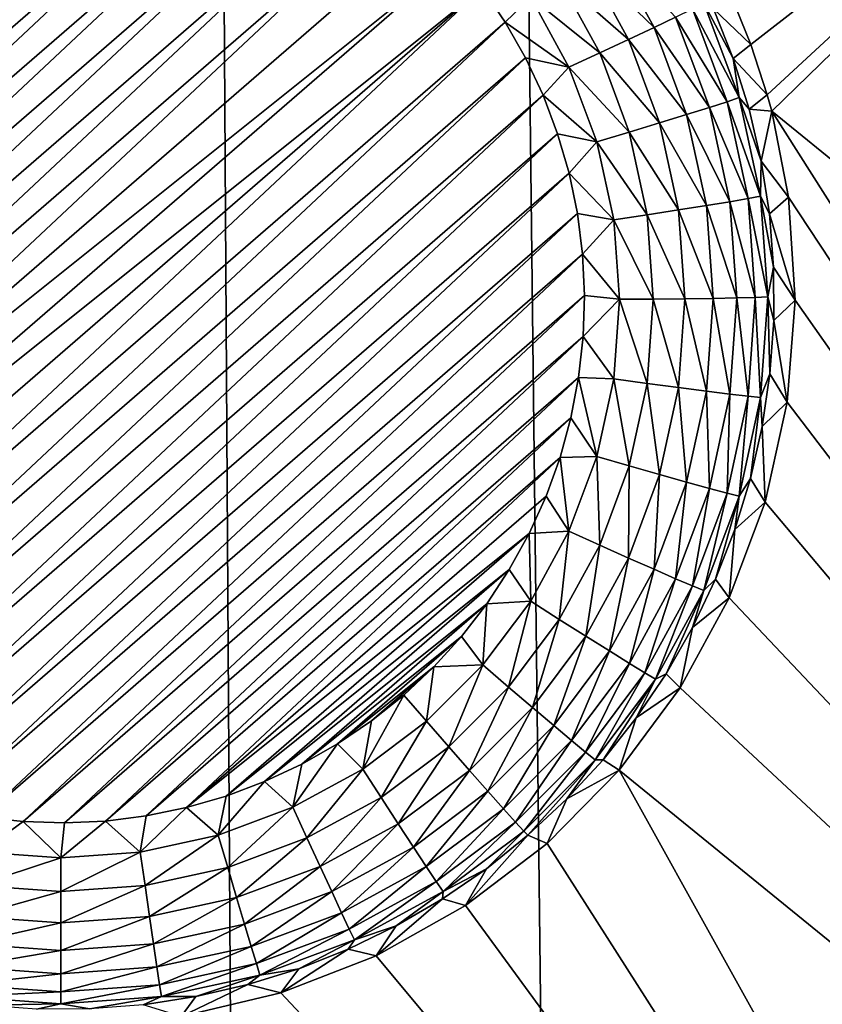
# Model space of a CAD drawing. Header units: metres. Extents: x -24 to 72, y -247 to 22.
# Tile 141 of 256: x -12.99 to -11.72, y -212.9 to -211.34. Entities that reach past the tile are written whole.
import ezdxf

# ---------------------------------------------------------------- set-up
doc = ezdxf.new("R2010")
doc.units = ezdxf.units.M
doc.layers.add('solid_509589_MEDIA_SW0001', color=7, linetype='CONTINUOUS')

msp = doc.modelspace()

# ---------------------------------------------------------------- linework, layer by layer
at = {"layer": 'solid_509589_MEDIA_SW0001'}
for points in [[(-10.619988, -211.926208, 309.456177), (-10.292546, -210.658737, 309.437622), (-13.213319, -122.268921, 307.859009)], [(-11.037928, -213.166397, 309.473114), (-10.619988, -211.926208, 309.456177), (-13.213319, -122.268921, 307.859009)], [(-11.544436, -214.373535, 309.48822), (-11.037928, -213.166397, 309.473114), (-13.213319, -122.268921, 307.859009)], [(-12.13653, -215.540619, 309.501312), (-11.544436, -214.373535, 309.48822), (-13.213319, -122.268921, 307.859009)], [(-12.633361, -216.529282, 309.512146), (-12.13653, -215.540619, 309.501312), (-13.213319, -122.268921, 307.859009)], [(-13.049972, -217.554932, 309.524475), (-12.633361, -216.529282, 309.512146), (-13.213319, -122.268921, 307.859009)], [(-11.835588, -211.382843, 268.332214), (-11.867305, -211.304779, 268.326813), (-11.133619, -210.83696, 268.32785)], [(-11.809871, -211.46228, 268.337555), (-11.835588, -211.382843, 268.332214), (-11.133619, -210.83696, 268.32785)], [(-11.809871, -211.46228, 268.337555), (-11.133619, -210.83696, 268.32785), (-11.802822, -211.488235, 268.339264)], [(-11.802822, -211.488235, 268.339264), (-11.133619, -210.83696, 268.32785), (-9.524493, -213.340866, 268.603241)], [(-13.748039, -211.790573, 267.706207), (-12.863853, -210.961533, 267.691711), (-12.799409, -210.968704, 267.691833)], [(-13.748039, -211.790573, 267.706207), (-13.745976, -211.725769, 267.705048), (-12.863853, -210.961533, 267.691711)], [(-13.745976, -211.725769, 267.705048), (-12.928604, -210.959427, 267.691681), (-12.863853, -210.961533, 267.691711)], [(-13.745976, -211.725769, 267.705048), (-13.738839, -211.661392, 267.703949), (-12.928604, -210.959427, 267.691681)], [(-13.738839, -211.661392, 267.703949), (-12.993341, -210.962418, 267.691742), (-12.928604, -210.959427, 267.691681)], [(-13.745006, -211.855301, 267.707336), (-13.748039, -211.790573, 267.706207), (-12.799409, -210.968704, 267.691833)], [(-13.745006, -211.855301, 267.707336), (-12.799409, -210.968704, 267.691833), (-12.73576, -210.980927, 267.692047)], [(-13.736906, -211.919571, 267.708435), (-13.745006, -211.855301, 267.707336), (-12.73576, -210.980927, 267.692047)], [(-13.736906, -211.919571, 267.708435), (-12.73576, -210.980927, 267.692047), (-12.673286, -210.998093, 267.692352)], [(-13.723776, -211.983063, 267.709564), (-13.736906, -211.919571, 267.708435), (-12.673286, -210.998093, 267.692352)], [(-13.723776, -211.983063, 267.709564), (-12.673286, -210.998093, 267.692352), (-12.612296, -211.020126, 267.692749)], [(-13.705713, -212.045288, 267.710632), (-13.723776, -211.983063, 267.709564), (-12.612296, -211.020126, 267.692749)], [(-13.705713, -212.045288, 267.710632), (-12.612296, -211.020126, 267.692749), (-12.553279, -211.046844, 267.693207)], [(-13.682829, -212.105881, 267.7117), (-13.705713, -212.045288, 267.710632), (-12.553279, -211.046844, 267.693207)], [(-13.682829, -212.105881, 267.7117), (-12.553279, -211.046844, 267.693207), (-12.496551, -211.078125, 267.693756)], [(-13.655227, -212.164566, 267.712708), (-13.682829, -212.105881, 267.7117), (-12.496551, -211.078125, 267.693756)], [(-13.655227, -212.164566, 267.712708), (-12.496551, -211.078125, 267.693756), (-12.442381, -211.113785, 267.694366)], [(-13.623102, -212.220871, 267.713715), (-13.655227, -212.164566, 267.712708), (-12.442381, -211.113785, 267.694366)], [(-13.623102, -212.220871, 267.713715), (-12.442381, -211.113785, 267.694366), (-12.391206, -211.153595, 267.695068)], [(-13.586828, -212.274292, 267.71463), (-13.623102, -212.220871, 267.713715), (-12.391206, -211.153595, 267.695068)], [(-13.586828, -212.274292, 267.71463), (-12.391206, -211.153595, 267.695068), (-12.343488, -211.197098, 267.695831)], [(-13.586828, -212.274292, 267.71463), (-12.343488, -211.197098, 267.695831), (-12.299393, -211.244141, 267.696655)], [(-12.095731, -211.252045, 267.741913), (-12.058444, -211.227509, 267.775085), (-11.988174, -211.356171, 267.777313)], [(-11.988174, -211.356171, 267.777313), (-12.058444, -211.227509, 267.775085), (-11.954188, -211.339935, 267.818237)], [(-13.546532, -212.324631, 267.715515), (-13.586828, -212.274292, 267.71463), (-12.299393, -211.244141, 267.696655)], [(-12.259096, -211.294479, 267.69754), (-13.546532, -212.324631, 267.715515), (-12.299393, -211.244141, 267.696655)], [(-12.137591, -211.279373, 267.71756), (-12.095731, -211.252045, 267.741913), (-12.028492, -211.375168, 267.74408)], [(-12.028492, -211.375168, 267.74408), (-12.095731, -211.252045, 267.741913), (-11.988174, -211.356171, 267.777313)], [(-12.073754, -211.396271, 267.719604), (-12.182587, -211.308563, 267.70285), (-12.137591, -211.279373, 267.71756)], [(-12.073754, -211.396271, 267.719604), (-12.137591, -211.279373, 267.71756), (-12.028492, -211.375168, 267.74408)], [(-12.259096, -211.294479, 267.69754), (-13.502438, -212.371674, 267.716339), (-13.546532, -212.324631, 267.715515)], [(-12.259096, -211.294479, 267.69754), (-13.45472, -212.415176, 267.717102), (-13.502438, -212.371674, 267.716339)], [(-12.259096, -211.294479, 267.69754), (-12.222822, -211.347885, 267.698456), (-13.45472, -212.415176, 267.717102)], [(-12.182587, -211.308563, 267.70285), (-12.222822, -211.347885, 267.698456), (-12.259096, -211.294479, 267.69754)], [(-12.182587, -211.308563, 267.70285), (-12.122407, -211.418747, 267.704773), (-12.222822, -211.347885, 267.698456)], [(-12.073754, -211.396271, 267.719604), (-12.122407, -211.418747, 267.704773), (-12.182587, -211.308563, 267.70285)], [(-11.894318, -211.326706, 267.971985), (-11.867305, -211.304779, 268.326813), (-11.835588, -211.382843, 268.332214)], [(-11.927699, -211.327011, 267.865387), (-11.909619, -211.317856, 267.917175), (-11.854074, -211.466751, 267.919769)], [(-11.909619, -211.317856, 267.917175), (-11.894318, -211.326706, 267.971985), (-11.863344, -211.404831, 267.973358)], [(-11.854074, -211.466751, 267.919769), (-11.909619, -211.317856, 267.917175), (-11.863344, -211.404831, 267.973358)], [(-11.988174, -211.356171, 267.777313), (-11.954188, -211.339935, 267.818237), (-11.901085, -211.482285, 267.820709)], [(-11.954188, -211.339935, 267.818237), (-11.927699, -211.327011, 267.865387), (-11.873145, -211.473251, 267.86795)], [(-11.901085, -211.482285, 267.820709), (-11.954188, -211.339935, 267.818237), (-11.873145, -211.473251, 267.86795)], [(-11.873145, -211.473251, 267.86795), (-11.927699, -211.327011, 267.865387), (-11.854074, -211.466751, 267.919769)], [(-11.894318, -211.326706, 267.971985), (-11.835588, -211.382843, 268.332214), (-11.863344, -211.404831, 267.973358)], [(-12.222822, -211.347885, 267.698456), (-13.403544, -212.454971, 267.717804), (-13.45472, -212.415176, 267.717102)], [(-12.222822, -211.347885, 267.698456), (-12.190698, -211.404205, 267.699463), (-13.403544, -212.454971, 267.717804)], [(-12.122407, -211.418747, 267.704773), (-12.190698, -211.404205, 267.699463), (-12.222822, -211.347885, 267.698456)], [(-12.028492, -211.375168, 267.74408), (-11.988174, -211.356171, 267.777313), (-11.936935, -211.49353, 267.779724)], [(-11.936935, -211.49353, 267.779724), (-11.988174, -211.356171, 267.777313), (-11.901085, -211.482285, 267.820709)], [(-12.073754, -211.396271, 267.719604), (-12.028492, -211.375168, 267.74408), (-11.979463, -211.506607, 267.746368)], [(-11.979463, -211.506607, 267.746368), (-12.028492, -211.375168, 267.74408), (-11.936935, -211.49353, 267.779724)], [(-11.863344, -211.404831, 267.973358), (-11.835588, -211.382843, 268.332214), (-11.809871, -211.46228, 268.337555)], [(-12.027205, -211.521057, 267.721802), (-12.122407, -211.418747, 267.704773), (-12.073754, -211.396271, 267.719604)], [(-12.027205, -211.521057, 267.721802), (-12.073754, -211.396271, 267.719604), (-11.979463, -211.506607, 267.746368)], [(-12.190698, -211.404205, 267.699463), (-13.349374, -212.490646, 267.718414), (-13.403544, -212.454971, 267.717804)], [(-12.190698, -211.404205, 267.699463), (-12.163096, -211.462891, 267.70047), (-13.349374, -212.490646, 267.718414)], [(-12.122407, -211.418747, 267.704773), (-12.163096, -211.462891, 267.70047), (-12.190698, -211.404205, 267.699463)], [(-11.863344, -211.404831, 267.973358), (-11.809871, -211.46228, 268.337555), (-11.838297, -211.485062, 267.974762)], [(-11.854074, -211.466751, 267.919769), (-11.863344, -211.404831, 267.973358), (-11.838297, -211.485062, 267.974762)], [(-12.122407, -211.418747, 267.704773), (-12.078526, -211.536377, 267.706848), (-12.163096, -211.462891, 267.70047)], [(-12.027205, -211.521057, 267.721802), (-12.078526, -211.536377, 267.706848), (-12.122407, -211.418747, 267.704773)], [(-12.163096, -211.462891, 267.70047), (-13.292645, -212.521912, 267.718964), (-13.349374, -212.490646, 267.718414)], [(-12.163096, -211.462891, 267.70047), (-12.140211, -211.523483, 267.701538), (-13.292645, -212.521912, 267.718964)], [(-12.078526, -211.536377, 267.706848), (-12.140211, -211.523483, 267.701538), (-12.163096, -211.462891, 267.70047)], [(-11.838297, -211.485062, 267.974762), (-11.809871, -211.46228, 268.337555), (-11.802822, -211.488235, 268.339264)], [(-11.901085, -211.482285, 267.820709), (-11.873145, -211.473251, 267.86795), (-11.839961, -211.625778, 267.870605)], [(-11.873145, -211.473251, 267.86795), (-11.854074, -211.466751, 267.919769), (-11.820288, -211.62204, 267.922485)], [(-11.839961, -211.625778, 267.870605), (-11.873145, -211.473251, 267.86795), (-11.820288, -211.62204, 267.922485)], [(-11.854074, -211.466751, 267.919769), (-11.838297, -211.485062, 267.974762), (-11.819315, -211.566925, 267.976196)], [(-11.820288, -211.62204, 267.922485), (-11.854074, -211.466751, 267.919769), (-11.819315, -211.566925, 267.976196)], [(-11.979463, -211.506607, 267.746368), (-11.936935, -211.49353, 267.779724), (-11.905767, -211.63678, 267.782227)], [(-11.936935, -211.49353, 267.779724), (-11.901085, -211.482285, 267.820709), (-11.868785, -211.630753, 267.823303)], [(-11.905767, -211.63678, 267.782227), (-11.936935, -211.49353, 267.779724), (-11.868785, -211.630753, 267.823303)], [(-11.868785, -211.630753, 267.823303), (-11.901085, -211.482285, 267.820709), (-11.839961, -211.625778, 267.870605)], [(-11.838297, -211.485062, 267.974762), (-11.802822, -211.488235, 268.339264), (-11.819315, -211.566925, 267.976196)], [(-11.819315, -211.566925, 267.976196), (-11.802822, -211.488235, 268.339264), (-11.776303, -211.623444, 268.347931)], [(-11.802822, -211.488235, 268.339264), (-9.524493, -213.340866, 268.603241), (-10.182654, -214.039825, 268.615448)], [(-11.776303, -211.623444, 268.347931), (-11.802822, -211.488235, 268.339264), (-10.182654, -214.039825, 268.615448)], [(-12.027205, -211.521057, 267.721802), (-11.979463, -211.506607, 267.746368), (-11.949639, -211.643677, 267.748749)], [(-11.949639, -211.643677, 267.748749), (-11.979463, -211.506607, 267.746368), (-11.905767, -211.63678, 267.782227)], [(-12.140211, -211.523483, 267.701538), (-13.233628, -212.548645, 267.719421), (-13.292645, -212.521912, 267.718964)], [(-12.140211, -211.523483, 267.701538), (-12.122149, -211.585693, 267.702606), (-13.233628, -212.548645, 267.719421)], [(-12.078526, -211.536377, 267.706848), (-12.122149, -211.585693, 267.702606), (-12.140211, -211.523483, 267.701538)], [(-11.998892, -211.651184, 267.72406), (-12.078526, -211.536377, 267.706848), (-12.027205, -211.521057, 267.721802)], [(-11.998892, -211.651184, 267.72406), (-12.027205, -211.521057, 267.721802), (-11.949639, -211.643677, 267.748749)], [(-12.078526, -211.536377, 267.706848), (-12.051834, -211.659058, 267.708984), (-12.122149, -211.585693, 267.702606)], [(-11.998892, -211.651184, 267.72406), (-12.051834, -211.659058, 267.708984), (-12.078526, -211.536377, 267.706848)], [(-11.820288, -211.62204, 267.922485), (-11.819315, -211.566925, 267.976196), (-11.806505, -211.649979, 267.977631)], [(-11.819315, -211.566925, 267.976196), (-11.776303, -211.623444, 268.347931), (-11.806505, -211.649979, 267.977631)], [(-12.122149, -211.585693, 267.702606), (-13.172638, -212.570679, 267.719818), (-13.233628, -212.548645, 267.719421)], [(-12.122149, -211.585693, 267.702606), (-12.109018, -211.649185, 267.703735), (-13.172638, -212.570679, 267.719818)], [(-12.051834, -211.659058, 267.708984), (-12.109018, -211.649185, 267.703735), (-12.122149, -211.585693, 267.702606)], [(-11.905767, -211.63678, 267.782227), (-11.868785, -211.630753, 267.823303), (-11.857944, -211.782288, 267.825958)], [(-11.868785, -211.630753, 267.823303), (-11.839961, -211.625778, 267.870605), (-11.828824, -211.781464, 267.873322)], [(-11.857944, -211.782288, 267.825958), (-11.868785, -211.630753, 267.823303), (-11.828824, -211.781464, 267.873322)], [(-11.839961, -211.625778, 267.870605), (-11.820288, -211.62204, 267.922485), (-11.808949, -211.780563, 267.925262)], [(-11.828824, -211.781464, 267.873322), (-11.839961, -211.625778, 267.870605), (-11.808949, -211.780563, 267.925262)], [(-11.820288, -211.62204, 267.922485), (-11.806505, -211.649979, 267.977631), (-11.799938, -211.733765, 267.979095)], [(-11.808949, -211.780563, 267.925262), (-11.820288, -211.62204, 267.922485), (-11.799938, -211.733765, 267.979095)], [(-11.806505, -211.649979, 267.977631), (-11.776303, -211.623444, 268.347931), (-11.766039, -211.785706, 268.357635)], [(-11.766039, -211.785706, 268.357635), (-11.776303, -211.623444, 268.347931), (-10.182654, -214.039825, 268.615448)], [(-12.109018, -211.649185, 267.703735), (-13.110166, -212.587845, 267.720123), (-13.172638, -212.570679, 267.719818)], [(-12.109018, -211.649185, 267.703735), (-12.10092, -211.713455, 267.704834), (-13.110166, -212.587845, 267.720123)], [(-12.051834, -211.659058, 267.708984), (-12.10092, -211.713455, 267.704834), (-12.109018, -211.649185, 267.703735)], [(-11.998892, -211.651184, 267.72406), (-11.949639, -211.643677, 267.748749), (-11.939631, -211.7836, 267.75119)], [(-11.949639, -211.643677, 267.748749), (-11.905767, -211.63678, 267.782227), (-11.895308, -211.783005, 267.78479)], [(-11.939631, -211.7836, 267.75119), (-11.949639, -211.643677, 267.748749), (-11.895308, -211.783005, 267.78479)], [(-11.895308, -211.783005, 267.78479), (-11.905767, -211.63678, 267.782227), (-11.857944, -211.782288, 267.825958)], [(-11.806505, -211.649979, 267.977631), (-11.766039, -211.785706, 268.357635), (-11.799938, -211.733765, 267.979095)], [(-12.051834, -211.659058, 267.708984), (-12.042875, -211.784302, 267.711151), (-12.10092, -211.713455, 267.704834)], [(-11.989389, -211.784027, 267.726379), (-12.051834, -211.659058, 267.708984), (-11.998892, -211.651184, 267.72406)], [(-11.989389, -211.784027, 267.726379), (-12.042875, -211.784302, 267.711151), (-12.051834, -211.659058, 267.708984)], [(-11.989389, -211.784027, 267.726379), (-11.998892, -211.651184, 267.72406), (-11.939631, -211.7836, 267.75119)], [(-12.10092, -211.713455, 267.704834), (-13.046516, -212.600052, 267.720337), (-13.110166, -212.587845, 267.720123)], [(-12.10092, -211.713455, 267.704834), (-12.097885, -211.778198, 267.705963), (-13.046516, -212.600052, 267.720337)], [(-12.042875, -211.784302, 267.711151), (-12.097885, -211.778198, 267.705963), (-12.10092, -211.713455, 267.704834)], [(-11.808949, -211.780563, 267.925262), (-11.799938, -211.733765, 267.979095), (-11.799653, -211.81781, 267.98056)], [(-11.799938, -211.733765, 267.979095), (-11.766039, -211.785706, 268.357635), (-11.799653, -211.81781, 267.98056)], [(-12.097885, -211.778198, 267.705963), (-12.982071, -212.607239, 267.720459), (-13.046516, -212.600052, 267.720337)], [(-12.097885, -211.778198, 267.705963), (-12.099949, -211.842987, 267.707092), (-12.982071, -212.607239, 267.720459)], [(-12.042875, -211.784302, 267.711151), (-12.099949, -211.842987, 267.707092), (-12.097885, -211.778198, 267.705963)], [(-12.042875, -211.784302, 267.711151), (-12.051834, -211.909531, 267.713348), (-12.099949, -211.842987, 267.707092)], [(-11.998892, -211.91687, 267.728699), (-12.051834, -211.909531, 267.713348), (-12.042875, -211.784302, 267.711151)], [(-11.998892, -211.91687, 267.728699), (-12.042875, -211.784302, 267.711151), (-11.989389, -211.784027, 267.726379)], [(-11.998892, -211.91687, 267.728699), (-11.989389, -211.784027, 267.726379), (-11.949639, -211.923523, 267.753632)], [(-11.989389, -211.784027, 267.726379), (-11.939631, -211.7836, 267.75119), (-11.949639, -211.923523, 267.753632)], [(-11.949639, -211.923523, 267.753632), (-11.939631, -211.7836, 267.75119), (-11.905767, -211.929245, 267.787323)], [(-11.939631, -211.7836, 267.75119), (-11.895308, -211.783005, 267.78479), (-11.905767, -211.929245, 267.787323)], [(-11.905767, -211.929245, 267.787323), (-11.895308, -211.783005, 267.78479), (-11.868785, -211.933838, 267.828613)], [(-11.895308, -211.783005, 267.78479), (-11.857944, -211.782288, 267.825958), (-11.868785, -211.933838, 267.828613)], [(-11.868785, -211.933838, 267.828613), (-11.857944, -211.782288, 267.825958), (-11.839961, -211.937149, 267.876038)], [(-11.857944, -211.782288, 267.825958), (-11.828824, -211.781464, 267.873322), (-11.839961, -211.937149, 267.876038)], [(-11.839961, -211.937149, 267.876038), (-11.828824, -211.781464, 267.873322), (-11.820288, -211.939072, 267.928009)], [(-11.828824, -211.781464, 267.873322), (-11.808949, -211.780563, 267.925262), (-11.820288, -211.939072, 267.928009)], [(-11.820288, -211.939072, 267.928009), (-11.808949, -211.780563, 267.925262), (-11.805649, -211.901627, 267.982025)], [(-11.808949, -211.780563, 267.925262), (-11.799653, -211.81781, 267.98056), (-11.805649, -211.901627, 267.982025)], [(-11.799653, -211.81781, 267.98056), (-11.766039, -211.785706, 268.357635), (-11.778563, -211.946671, 268.366455)], [(-11.778563, -211.946671, 268.366455), (-11.766039, -211.785706, 268.357635), (-10.182654, -214.039825, 268.615448)], [(-11.799653, -211.81781, 267.98056), (-11.778563, -211.946671, 268.366455), (-11.805649, -211.901627, 267.982025)], [(-12.099949, -211.842987, 267.707092), (-12.917321, -212.609329, 267.72049), (-12.982071, -212.607239, 267.720459)], [(-12.099949, -211.842987, 267.707092), (-12.107086, -211.907379, 267.708221), (-12.917321, -212.609329, 267.72049)], [(-12.051834, -211.909531, 267.713348), (-12.107086, -211.907379, 267.708221), (-12.099949, -211.842987, 267.707092)], [(-12.107086, -211.907379, 267.708221), (-12.852583, -212.606354, 267.720428), (-12.917321, -212.609329, 267.72049)], [(-12.107086, -211.907379, 267.708221), (-12.119254, -211.971024, 267.709351), (-12.852583, -212.606354, 267.720428)], [(-12.078526, -212.032211, 267.715485), (-12.119254, -211.971024, 267.709351), (-12.107086, -211.907379, 267.708221)], [(-12.051834, -211.909531, 267.713348), (-12.078526, -212.032211, 267.715485), (-12.107086, -211.907379, 267.708221)], [(-12.027205, -212.047012, 267.730957), (-12.078526, -212.032211, 267.715485), (-12.051834, -211.909531, 267.713348)], [(-12.027205, -212.047012, 267.730957), (-12.051834, -211.909531, 267.713348), (-11.998892, -211.91687, 267.728699)], [(-11.820288, -211.939072, 267.928009), (-11.805649, -211.901627, 267.982025), (-11.817894, -211.984772, 267.98349)], [(-11.805649, -211.901627, 267.982025), (-11.778563, -211.946671, 268.366455), (-11.817894, -211.984772, 267.98349)], [(-12.027205, -212.047012, 267.730957), (-11.998892, -211.91687, 267.728699), (-11.979463, -212.060593, 267.756042)], [(-11.998892, -211.91687, 267.728699), (-11.949639, -211.923523, 267.753632), (-11.979463, -212.060593, 267.756042)], [(-11.979463, -212.060593, 267.756042), (-11.949639, -211.923523, 267.753632), (-11.936935, -212.072495, 267.789825)], [(-11.949639, -211.923523, 267.753632), (-11.905767, -211.929245, 267.787323), (-11.936935, -212.072495, 267.789825)], [(-11.936935, -212.072495, 267.789825), (-11.905767, -211.929245, 267.787323), (-11.901085, -212.082291, 267.831207)], [(-11.905767, -211.929245, 267.787323), (-11.868785, -211.933838, 267.828613), (-11.901085, -212.082291, 267.831207)], [(-11.901085, -212.082291, 267.831207), (-11.868785, -211.933838, 267.828613), (-11.873145, -212.089676, 267.878693)], [(-11.868785, -211.933838, 267.828613), (-11.839961, -211.937149, 267.876038), (-11.873145, -212.089676, 267.878693)], [(-11.873145, -212.089676, 267.878693), (-11.839961, -211.937149, 267.876038), (-11.854074, -212.09436, 267.930725)], [(-11.839961, -211.937149, 267.876038), (-11.820288, -211.939072, 267.928009), (-11.854074, -212.09436, 267.930725)], [(-11.854074, -212.09436, 267.930725), (-11.820288, -211.939072, 267.928009), (-11.836319, -212.066772, 267.984894)], [(-11.820288, -211.939072, 267.928009), (-11.817894, -211.984772, 267.98349), (-11.836319, -212.066772, 267.984894)], [(-11.817894, -211.984772, 267.98349), (-11.778563, -211.946671, 268.366455), (-11.813369, -212.103928, 268.374176)], [(-11.813369, -212.103928, 268.374176), (-11.778563, -211.946671, 268.366455), (-10.182654, -214.039825, 268.615448)], [(-12.119254, -211.971024, 267.709351), (-12.788238, -212.598282, 267.720276), (-12.852583, -212.606354, 267.720428)], [(-12.119254, -211.971024, 267.709351), (-12.136397, -212.033554, 267.710419), (-12.788238, -212.598282, 267.720276)], [(-12.078526, -212.032211, 267.715485), (-12.136397, -212.033554, 267.710419), (-12.119254, -211.971024, 267.709351)], [(-11.817894, -211.984772, 267.98349), (-11.813369, -212.103928, 268.374176), (-11.836319, -212.066772, 267.984894)], [(-12.136397, -212.033554, 267.710419), (-12.724786, -212.585205, 267.720062), (-12.788238, -212.598282, 267.720276)], [(-12.136397, -212.033554, 267.710419), (-12.158376, -212.094482, 267.711487), (-12.724786, -212.585205, 267.720062)], [(-12.122407, -212.149841, 267.71756), (-12.158376, -212.094482, 267.711487), (-12.136397, -212.033554, 267.710419)], [(-12.078526, -212.032211, 267.715485), (-12.122407, -212.149841, 267.71756), (-12.136397, -212.033554, 267.710419)], [(-12.073754, -212.171783, 267.733154), (-12.122407, -212.149841, 267.71756), (-12.078526, -212.032211, 267.715485)], [(-12.073754, -212.171783, 267.733154), (-12.078526, -212.032211, 267.715485), (-12.027205, -212.047012, 267.730957)], [(-12.073754, -212.171783, 267.733154), (-12.027205, -212.047012, 267.730957), (-12.028492, -212.192032, 267.758331)], [(-12.027205, -212.047012, 267.730957), (-11.979463, -212.060593, 267.756042), (-12.028492, -212.192032, 267.758331)], [(-12.028492, -212.192032, 267.758331), (-11.979463, -212.060593, 267.756042), (-11.988174, -212.209854, 267.792236)], [(-11.979463, -212.060593, 267.756042), (-11.936935, -212.072495, 267.789825), (-11.988174, -212.209854, 267.792236)], [(-11.836319, -212.066772, 267.984894), (-11.813369, -212.103928, 268.374176), (-11.86082, -212.147156, 267.986298)], [(-11.854074, -212.09436, 267.930725), (-11.836319, -212.066772, 267.984894), (-11.86082, -212.147156, 267.986298)], [(-11.988174, -212.209854, 267.792236), (-11.936935, -212.072495, 267.789825), (-11.954188, -212.224655, 267.833679)], [(-11.936935, -212.072495, 267.789825), (-11.901085, -212.082291, 267.831207), (-11.954188, -212.224655, 267.833679)], [(-11.954188, -212.224655, 267.833679), (-11.901085, -212.082291, 267.831207), (-11.927699, -212.235916, 267.881256)], [(-11.901085, -212.082291, 267.831207), (-11.873145, -212.089676, 267.878693), (-11.927699, -212.235916, 267.881256)], [(-12.158376, -212.094482, 267.711487), (-12.185071, -212.153519, 267.712524), (-12.724786, -212.585205, 267.720062)], [(-12.122407, -212.149841, 267.71756), (-12.185071, -212.153519, 267.712524), (-12.158376, -212.094482, 267.711487)], [(-11.927699, -212.235916, 267.881256), (-11.873145, -212.089676, 267.878693), (-11.909619, -212.243271, 267.933319)], [(-11.873145, -212.089676, 267.878693), (-11.854074, -212.09436, 267.930725), (-11.909619, -212.243271, 267.933319)], [(-11.909619, -212.243271, 267.933319), (-11.854074, -212.09436, 267.930725), (-11.891262, -212.225494, 267.987671)], [(-11.854074, -212.09436, 267.930725), (-11.86082, -212.147156, 267.986298), (-11.891262, -212.225494, 267.987671)], [(-11.869819, -212.254868, 268.380524), (-11.813369, -212.103928, 268.374176), (-10.182654, -214.039825, 268.615448)], [(-11.86082, -212.147156, 267.986298), (-11.813369, -212.103928, 268.374176), (-11.869819, -212.254868, 268.380524)], [(-11.86082, -212.147156, 267.986298), (-11.869819, -212.254868, 268.380524), (-11.891262, -212.225494, 267.987671)], [(-12.185071, -212.153519, 267.712524), (-12.662541, -212.567184, 267.719757), (-12.724786, -212.585205, 267.720062)], [(-12.185071, -212.153519, 267.712524), (-12.216347, -212.210327, 267.713531), (-12.662541, -212.567184, 267.719757)], [(-12.182587, -212.26004, 267.719482), (-12.216347, -212.210327, 267.713531), (-12.185071, -212.153519, 267.712524)], [(-12.122407, -212.149841, 267.71756), (-12.182587, -212.26004, 267.719482), (-12.185071, -212.153519, 267.712524)], [(-12.137591, -212.288681, 267.735199), (-12.182587, -212.26004, 267.719482), (-12.122407, -212.149841, 267.71756)], [(-12.137591, -212.288681, 267.735199), (-12.122407, -212.149841, 267.71756), (-12.073754, -212.171783, 267.733154)], [(-12.137591, -212.288681, 267.735199), (-12.073754, -212.171783, 267.733154), (-12.095731, -212.31514, 267.760468)], [(-12.073754, -212.171783, 267.733154), (-12.028492, -212.192032, 267.758331), (-12.095731, -212.31514, 267.760468)], [(-12.095731, -212.31514, 267.760468), (-12.028492, -212.192032, 267.758331), (-12.058444, -212.338516, 267.794464)], [(-12.028492, -212.192032, 267.758331), (-11.988174, -212.209854, 267.792236), (-12.058444, -212.338516, 267.794464)], [(-12.216347, -212.210327, 267.713531), (-12.601856, -212.544327, 267.71936), (-12.662541, -212.567184, 267.719757)], [(-12.216347, -212.210327, 267.713531), (-12.251952, -212.26445, 267.714478), (-12.601856, -212.544327, 267.71936)], [(-12.182587, -212.26004, 267.719482), (-12.251952, -212.26445, 267.714478), (-12.216347, -212.210327, 267.713531)], [(-12.058444, -212.338516, 267.794464), (-11.988174, -212.209854, 267.792236), (-12.027012, -212.358002, 267.835999)], [(-11.988174, -212.209854, 267.792236), (-11.954188, -212.224655, 267.833679), (-12.027012, -212.358002, 267.835999)], [(-12.027012, -212.358002, 267.835999), (-11.954188, -212.224655, 267.833679), (-12.002515, -212.37291, 267.883636)], [(-11.954188, -212.224655, 267.833679), (-11.927699, -212.235916, 267.881256), (-12.002515, -212.37291, 267.883636)], [(-12.002515, -212.37291, 267.883636), (-11.927699, -212.235916, 267.881256), (-11.985794, -212.382751, 267.93576)], [(-11.927699, -212.235916, 267.881256), (-11.909619, -212.243271, 267.933319), (-11.985794, -212.382751, 267.93576)], [(-11.891262, -212.225494, 267.987671), (-11.869819, -212.254868, 268.380524), (-11.927473, -212.301331, 267.989014)], [(-11.909619, -212.243271, 267.933319), (-11.891262, -212.225494, 267.987671), (-11.927473, -212.301331, 267.989014)], [(-11.985794, -212.382751, 267.93576), (-11.909619, -212.243271, 267.933319), (-11.969252, -212.374252, 267.990265)], [(-11.909619, -212.243271, 267.933319), (-11.927473, -212.301331, 267.989014), (-11.969252, -212.374252, 267.990265)], [(-11.946937, -212.396683, 268.385345), (-11.869819, -212.254868, 268.380524), (-10.182654, -214.039825, 268.615448)], [(-11.927473, -212.301331, 267.989014), (-11.869819, -212.254868, 268.380524), (-11.946937, -212.396683, 268.385345)], [(-12.251952, -212.26445, 267.714478), (-12.543212, -212.516785, 267.718872), (-12.601856, -212.544327, 267.71936)], [(-12.251952, -212.26445, 267.714478), (-12.291697, -212.315613, 267.715363), (-12.543212, -212.516785, 267.718872)], [(-12.257837, -212.360535, 267.721222), (-12.291697, -212.315613, 267.715363), (-12.251952, -212.26445, 267.714478)], [(-12.182587, -212.26004, 267.719482), (-12.257837, -212.360535, 267.721222), (-12.251952, -212.26445, 267.714478)], [(-12.217415, -212.395294, 267.737061), (-12.257837, -212.360535, 267.721222), (-12.182587, -212.26004, 267.719482)], [(-12.217415, -212.395294, 267.737061), (-12.182587, -212.26004, 267.719482), (-12.137591, -212.288681, 267.735199)], [(-12.217415, -212.395294, 267.737061), (-12.137591, -212.288681, 267.735199), (-12.17981, -212.427444, 267.762451)], [(-12.137591, -212.288681, 267.735199), (-12.095731, -212.31514, 267.760468), (-12.17981, -212.427444, 267.762451)], [(-11.927473, -212.301331, 267.989014), (-11.946937, -212.396683, 268.385345), (-11.969252, -212.374252, 267.990265)], [(-12.291697, -212.315613, 267.715363), (-12.4869, -212.484726, 267.718323), (-12.543212, -212.516785, 267.718872)], [(-12.291697, -212.315613, 267.715363), (-12.335375, -212.363541, 267.716187), (-12.4869, -212.484726, 267.718323)], [(-12.257837, -212.360535, 267.721222), (-12.335375, -212.363541, 267.716187), (-12.291697, -212.315613, 267.715363)], [(-12.17981, -212.427444, 267.762451), (-12.095731, -212.31514, 267.760468), (-12.146313, -212.455872, 267.796509)], [(-12.095731, -212.31514, 267.760468), (-12.058444, -212.338516, 267.794464), (-12.146313, -212.455872, 267.796509)], [(-12.146313, -212.455872, 267.796509), (-12.058444, -212.338516, 267.794464), (-12.118075, -212.47963, 267.838135)], [(-12.058444, -212.338516, 267.794464), (-12.027012, -212.358002, 267.835999), (-12.118075, -212.47963, 267.838135)], [(-12.335375, -212.363541, 267.716187), (-12.433234, -212.448334, 267.717682), (-12.4869, -212.484726, 267.718323)], [(-12.335375, -212.363541, 267.716187), (-12.38264, -212.407852, 267.71698), (-12.433234, -212.448334, 267.717682)], [(-12.346628, -212.449326, 267.722778), (-12.38264, -212.407852, 267.71698), (-12.335375, -212.363541, 267.716187)], [(-12.257837, -212.360535, 267.721222), (-12.346628, -212.449326, 267.722778), (-12.335375, -212.363541, 267.716187)], [(-12.311603, -212.489471, 267.738678), (-12.346628, -212.449326, 267.722778), (-12.257837, -212.360535, 267.721222)], [(-12.311603, -212.489471, 267.738678), (-12.257837, -212.360535, 267.721222), (-12.217415, -212.395294, 267.737061)], [(-12.118075, -212.47963, 267.838135), (-12.027012, -212.358002, 267.835999), (-12.096068, -212.497864, 267.885834)], [(-12.027012, -212.358002, 267.835999), (-12.002515, -212.37291, 267.883636), (-12.096068, -212.497864, 267.885834)], [(-12.096068, -212.497864, 267.885834), (-12.002515, -212.37291, 267.883636), (-12.081047, -212.509964, 267.937988)], [(-12.002515, -212.37291, 267.883636), (-11.985794, -212.382751, 267.93576), (-12.081047, -212.509964, 267.937988)], [(-11.969252, -212.374252, 267.990265), (-11.946937, -212.396683, 268.385345), (-12.016363, -212.443848, 267.991486)], [(-11.985794, -212.382751, 267.93576), (-11.969252, -212.374252, 267.990265), (-12.016363, -212.443848, 267.991486)], [(-12.311603, -212.489471, 267.738678), (-12.217415, -212.395294, 267.737061), (-12.279016, -212.526642, 267.76416)], [(-12.217415, -212.395294, 267.737061), (-12.17981, -212.427444, 267.762451), (-12.279016, -212.526642, 267.76416)], [(-12.081047, -212.509964, 267.937988), (-11.985794, -212.382751, 267.93576), (-12.068545, -212.509735, 267.992645)], [(-11.985794, -212.382751, 267.93576), (-12.016363, -212.443848, 267.991486), (-12.068545, -212.509735, 267.992645)], [(-12.447151, -212.524551, 267.724091), (-12.433234, -212.448334, 267.717682), (-12.38264, -212.407852, 267.71698)], [(-12.346628, -212.449326, 267.722778), (-12.447151, -212.524551, 267.724091), (-12.38264, -212.407852, 267.71698)], [(-12.043278, -212.52652, 268.388428), (-11.946937, -212.396683, 268.385345), (-10.182654, -214.039825, 268.615448)], [(-12.016363, -212.443848, 267.991486), (-11.946937, -212.396683, 268.385345), (-12.043278, -212.52652, 268.388428)], [(-12.279016, -212.526642, 267.76416), (-12.17981, -212.427444, 267.762451), (-12.249991, -212.55954, 267.79834)], [(-12.17981, -212.427444, 267.762451), (-12.146313, -212.455872, 267.796509), (-12.249991, -212.55954, 267.79834)], [(-12.447151, -212.524551, 267.724091), (-12.4869, -212.484726, 267.718323), (-12.433234, -212.448334, 267.717682)], [(-12.418235, -212.569275, 267.740082), (-12.447151, -212.524551, 267.724091), (-12.346628, -212.449326, 267.722778)], [(-12.418235, -212.569275, 267.740082), (-12.346628, -212.449326, 267.722778), (-12.311603, -212.489471, 267.738678)], [(-12.249991, -212.55954, 267.79834), (-12.146313, -212.455872, 267.796509), (-12.225524, -212.587051, 267.839996)], [(-12.146313, -212.455872, 267.796509), (-12.118075, -212.47963, 267.838135), (-12.225524, -212.587051, 267.839996)], [(-12.016363, -212.443848, 267.991486), (-12.043278, -212.52652, 268.388428), (-12.068545, -212.509735, 267.992645)], [(-12.557362, -212.584732, 267.725128), (-12.543212, -212.516785, 267.718872), (-12.4869, -212.484726, 267.718323)], [(-12.447151, -212.524551, 267.724091), (-12.557362, -212.584732, 267.725128), (-12.4869, -212.484726, 267.718323)], [(-12.225524, -212.587051, 267.839996), (-12.118075, -212.47963, 267.838135), (-12.206454, -212.608231, 267.887756)], [(-12.118075, -212.47963, 267.838135), (-12.096068, -212.497864, 267.885834), (-12.206454, -212.608231, 267.887756)], [(-12.418235, -212.569275, 267.740082), (-12.311603, -212.489471, 267.738678), (-12.391333, -212.610703, 267.765625)], [(-12.311603, -212.489471, 267.738678), (-12.279016, -212.526642, 267.76416), (-12.391333, -212.610703, 267.765625)], [(-12.206454, -212.608231, 267.887756), (-12.096068, -212.497864, 267.885834), (-12.193439, -212.622345, 267.939941)], [(-12.096068, -212.497864, 267.885834), (-12.081047, -212.509964, 267.937988), (-12.193439, -212.622345, 267.939941)], [(-12.557362, -212.584732, 267.725128), (-12.601856, -212.544327, 267.71936), (-12.543212, -212.516785, 267.718872)], [(-12.193439, -212.622345, 267.939941), (-12.081047, -212.509964, 267.937988), (-12.186926, -212.628906, 267.99472)], [(-12.081047, -212.509964, 267.937988), (-12.125505, -212.571533, 267.993713), (-12.186926, -212.628906, 267.99472)], [(-12.068545, -212.509735, 267.992645), (-12.043278, -212.52652, 268.388428), (-12.125505, -212.571533, 267.993713)], [(-12.081047, -212.509964, 267.937988), (-12.068545, -212.509735, 267.992645), (-12.125505, -212.571533, 267.993713)], [(-12.535142, -212.633102, 267.741211), (-12.557362, -212.584732, 267.725128), (-12.447151, -212.524551, 267.724091)], [(-12.535142, -212.633102, 267.741211), (-12.447151, -212.524551, 267.724091), (-12.418235, -212.569275, 267.740082)], [(-12.391333, -212.610703, 267.765625), (-12.279016, -212.526642, 267.76416), (-12.367371, -212.6474, 267.799866)], [(-12.279016, -212.526642, 267.76416), (-12.249991, -212.55954, 267.79834), (-12.367371, -212.6474, 267.799866)], [(-12.156876, -212.641617, 268.38974), (-12.043278, -212.52652, 268.388428), (-10.789629, -214.783646, 268.628418)], [(-12.125505, -212.571533, 267.993713), (-12.043278, -212.52652, 268.388428), (-12.156876, -212.641617, 268.38974)], [(-12.043278, -212.52652, 268.388428), (-10.182654, -214.039825, 268.615448), (-10.789629, -214.783646, 268.628418)], [(-12.675014, -212.628601, 267.725891), (-12.662541, -212.567184, 267.719757), (-12.601856, -212.544327, 267.71936)], [(-12.557362, -212.584732, 267.725128), (-12.675014, -212.628601, 267.725891), (-12.601856, -212.544327, 267.71936)], [(-12.367371, -212.6474, 267.799866), (-12.249991, -212.55954, 267.79834), (-12.34717, -212.678101, 267.841583)], [(-12.249991, -212.55954, 267.79834), (-12.225524, -212.587051, 267.839996), (-12.34717, -212.678101, 267.841583)], [(-12.675014, -212.628601, 267.725891), (-12.724786, -212.585205, 267.720062), (-12.662541, -212.567184, 267.719757)], [(-12.535142, -212.633102, 267.741211), (-12.418235, -212.569275, 267.740082), (-12.514471, -212.677933, 267.766815)], [(-12.418235, -212.569275, 267.740082), (-12.391333, -212.610703, 267.765625), (-12.514471, -212.677933, 267.766815)], [(-12.125505, -212.571533, 267.993713), (-12.156876, -212.641617, 268.38974), (-12.186926, -212.628906, 267.99472)], [(-12.797713, -212.655289, 267.726379), (-12.788238, -212.598282, 267.720276), (-12.724786, -212.585205, 267.720062)], [(-12.675014, -212.628601, 267.725891), (-12.797713, -212.655289, 267.726379), (-12.724786, -212.585205, 267.720062)], [(-12.659945, -212.679657, 267.742004), (-12.675014, -212.628601, 267.725891), (-12.557362, -212.584732, 267.725128)], [(-12.659945, -212.679657, 267.742004), (-12.557362, -212.584732, 267.725128), (-12.535142, -212.633102, 267.741211)], [(-12.34717, -212.678101, 267.841583), (-12.225524, -212.587051, 267.839996), (-12.331427, -212.701767, 267.889374)], [(-12.225524, -212.587051, 267.839996), (-12.206454, -212.608231, 267.887756), (-12.331427, -212.701767, 267.889374)], [(-13.048212, -212.655289, 267.726379), (-13.046516, -212.600052, 267.720337), (-12.982071, -212.607239, 267.720459)], [(-12.922962, -212.664246, 267.726532), (-13.048212, -212.655289, 267.726379), (-12.982071, -212.607239, 267.720459)], [(-12.922962, -212.664246, 267.726532), (-12.982071, -212.607239, 267.720459), (-12.917321, -212.609329, 267.72049)], [(-12.922962, -212.664246, 267.726532), (-12.917321, -212.609329, 267.72049), (-12.852583, -212.606354, 267.720428)], [(-12.797713, -212.655289, 267.726379), (-12.922962, -212.664246, 267.726532), (-12.852583, -212.606354, 267.720428)], [(-12.797713, -212.655289, 267.726379), (-12.852583, -212.606354, 267.720428), (-12.788238, -212.598282, 267.720276)], [(-12.514471, -212.677933, 267.766815), (-12.391333, -212.610703, 267.765625), (-12.496059, -212.717651, 267.801086)], [(-12.391333, -212.610703, 267.765625), (-12.367371, -212.6474, 267.799866), (-12.496059, -212.717651, 267.801086)], [(-12.331427, -212.701767, 267.889374), (-12.206454, -212.608231, 267.887756), (-12.320681, -212.71759, 267.94162)], [(-12.206454, -212.608231, 267.887756), (-12.193439, -212.622345, 267.939941), (-12.320681, -212.71759, 267.94162)], [(-12.320681, -212.71759, 267.94162), (-12.193439, -212.622345, 267.939941), (-12.252462, -212.681534, 267.995636)], [(-12.193439, -212.622345, 267.939941), (-12.186926, -212.628906, 267.99472), (-12.252462, -212.681534, 267.995636)], [(-12.790101, -212.707962, 267.742493), (-12.797713, -212.655289, 267.726379), (-12.675014, -212.628601, 267.725891)], [(-12.790101, -212.707962, 267.742493), (-12.675014, -212.628601, 267.725891), (-12.659945, -212.679657, 267.742004)], [(-12.659945, -212.679657, 267.742004), (-12.535142, -212.633102, 267.741211), (-12.645926, -212.726959, 267.76767)], [(-12.535142, -212.633102, 267.741211), (-12.514471, -212.677933, 267.766815), (-12.645926, -212.726959, 267.76767)], [(-12.186926, -212.628906, 267.99472), (-12.156876, -212.641617, 268.38974), (-12.285311, -212.739594, 268.389221)], [(-12.186926, -212.628906, 267.99472), (-12.285311, -212.739594, 268.389221), (-12.252462, -212.681534, 267.995636)], [(-12.285311, -212.739594, 268.389221), (-12.156876, -212.641617, 268.38974), (-10.789629, -214.783646, 268.628418)], [(-13.055823, -212.707962, 267.742493), (-13.048212, -212.655289, 267.726379), (-12.922962, -212.664246, 267.726532)], [(-12.922962, -212.717453, 267.742676), (-12.922962, -212.664246, 267.726532), (-12.797713, -212.655289, 267.726379)], [(-12.922962, -212.717453, 267.742676), (-12.797713, -212.655289, 267.726379), (-12.790101, -212.707962, 267.742493)], [(-12.496059, -212.717651, 267.801086), (-12.367371, -212.6474, 267.799866), (-12.480538, -212.750916, 267.842865)], [(-12.367371, -212.6474, 267.799866), (-12.34717, -212.678101, 267.841583), (-12.480538, -212.750916, 267.842865)], [(-13.055823, -212.707962, 267.742493), (-12.922962, -212.664246, 267.726532), (-12.922962, -212.717453, 267.742676)], [(-12.790101, -212.707962, 267.742493), (-12.659945, -212.679657, 267.742004), (-12.78302, -212.756775, 267.768188)], [(-12.659945, -212.679657, 267.742004), (-12.645926, -212.726959, 267.76767), (-12.78302, -212.756775, 267.768188)], [(-12.645926, -212.726959, 267.76767), (-12.514471, -212.677933, 267.766815), (-12.633439, -212.76889, 267.801971)], [(-12.514471, -212.677933, 267.766815), (-12.496059, -212.717651, 267.801086), (-12.633439, -212.76889, 267.801971)], [(-12.480538, -212.750916, 267.842865), (-12.34717, -212.678101, 267.841583), (-12.468441, -212.776581, 267.890686)], [(-12.34717, -212.678101, 267.841583), (-12.331427, -212.701767, 267.889374), (-12.468441, -212.776581, 267.890686)], [(-12.252462, -212.681534, 267.995636), (-12.285311, -212.739594, 268.389221), (-12.321748, -212.729111, 267.99646)], [(-12.320681, -212.71759, 267.94162), (-12.252462, -212.681534, 267.995636), (-12.321748, -212.729111, 267.99646)], [(-12.468441, -212.776581, 267.890686), (-12.331427, -212.701767, 267.889374), (-12.460184, -212.793747, 267.942932)], [(-12.331427, -212.701767, 267.889374), (-12.320681, -212.71759, 267.94162), (-12.460184, -212.793747, 267.942932)], [(-13.055823, -212.707962, 267.742493), (-12.922962, -212.717453, 267.742676), (-13.062905, -212.756775, 267.768188)], [(-12.922962, -212.717453, 267.742676), (-12.922962, -212.766785, 267.768372), (-13.062905, -212.756775, 267.768188)], [(-12.790101, -212.707962, 267.742493), (-12.78302, -212.756775, 267.768188), (-12.922962, -212.766785, 267.768372)], [(-12.922962, -212.717453, 267.742676), (-12.790101, -212.707962, 267.742493), (-12.922962, -212.766785, 267.768372)], [(-12.633439, -212.76889, 267.801971), (-12.496059, -212.717651, 267.801086), (-12.622912, -212.804016, 267.843781)], [(-12.496059, -212.717651, 267.801086), (-12.480538, -212.750916, 267.842865), (-12.622912, -212.804016, 267.843781)], [(-12.460184, -212.793747, 267.942932), (-12.320681, -212.71759, 267.94162), (-12.394396, -212.771378, 267.997192)], [(-12.320681, -212.71759, 267.94162), (-12.321748, -212.729111, 267.99646), (-12.394396, -212.771378, 267.997192)], [(-12.78302, -212.756775, 267.768188), (-12.645926, -212.726959, 267.76767), (-12.776711, -212.800049, 267.802521)], [(-12.645926, -212.726959, 267.76767), (-12.633439, -212.76889, 267.801971), (-12.776711, -212.800049, 267.802521)], [(-12.321748, -212.729111, 267.99646), (-12.285311, -212.739594, 268.389221), (-12.42592, -212.818542, 268.386993)], [(-12.321748, -212.729111, 267.99646), (-12.42592, -212.818542, 268.386993), (-12.394396, -212.771378, 267.997192)], [(-12.622912, -212.804016, 267.843781), (-12.480538, -212.750916, 267.842865), (-12.614708, -212.831116, 267.891632)], [(-12.480538, -212.750916, 267.842865), (-12.468441, -212.776581, 267.890686), (-12.614708, -212.831116, 267.891632)], [(-12.42592, -212.818542, 268.386993), (-12.285311, -212.739594, 268.389221), (-10.789629, -214.783646, 268.628418)], [(-13.062905, -212.756775, 267.768188), (-12.922962, -212.766785, 267.768372), (-13.069213, -212.800049, 267.802521)], [(-12.922962, -212.766785, 267.768372), (-12.922962, -212.810501, 267.802704), (-13.069213, -212.800049, 267.802521)], [(-12.78302, -212.756775, 267.768188), (-12.776711, -212.800049, 267.802521), (-12.922962, -212.810501, 267.802704)], [(-12.922962, -212.766785, 267.768372), (-12.78302, -212.756775, 267.768188), (-12.922962, -212.810501, 267.802704)], [(-12.776711, -212.800049, 267.802521), (-12.633439, -212.76889, 267.801971), (-12.771395, -212.836304, 267.84436)], [(-12.633439, -212.76889, 267.801971), (-12.622912, -212.804016, 267.843781), (-12.771395, -212.836304, 267.84436)], [(-12.614708, -212.831116, 267.891632), (-12.468441, -212.776581, 267.890686), (-12.609108, -212.849289, 267.943909)], [(-12.468441, -212.776581, 267.890686), (-12.460184, -212.793747, 267.942932), (-12.609108, -212.849289, 267.943909)], [(-12.394396, -212.771378, 267.997192), (-12.42592, -212.818542, 268.386993), (-12.47, -212.80809, 267.997833)], [(-12.460184, -212.793747, 267.942932), (-12.394396, -212.771378, 267.997192), (-12.47, -212.80809, 267.997833)], [(-12.609108, -212.849289, 267.943909), (-12.460184, -212.793747, 267.942932), (-12.548138, -212.839066, 267.998383)], [(-12.460184, -212.793747, 267.942932), (-12.47, -212.80809, 267.997833), (-12.548138, -212.839066, 267.998383)], [(-13.069213, -212.800049, 267.802521), (-12.922962, -212.810501, 267.802704), (-13.074531, -212.836304, 267.84436)], [(-12.922962, -212.810501, 267.802704), (-12.922962, -212.847153, 267.844543), (-13.074531, -212.836304, 267.84436)], [(-12.776711, -212.800049, 267.802521), (-12.771395, -212.836304, 267.84436), (-12.922962, -212.847153, 267.844543)], [(-12.922962, -212.810501, 267.802704), (-12.776711, -212.800049, 267.802521), (-12.922962, -212.847153, 267.844543)], [(-12.771395, -212.836304, 267.84436), (-12.622912, -212.804016, 267.843781), (-12.76725, -212.864304, 267.892212)], [(-12.622912, -212.804016, 267.843781), (-12.614708, -212.831116, 267.891632), (-12.76725, -212.864304, 267.892212)], [(-12.47, -212.80809, 267.997833), (-12.42592, -212.818542, 268.386993), (-12.576086, -212.87709, 268.383148)], [(-12.47, -212.80809, 267.997833), (-12.576086, -212.87709, 268.383148), (-12.548138, -212.839066, 267.998383)], [(-12.576086, -212.87709, 268.383148), (-12.42592, -212.818542, 268.386993), (-10.789629, -214.783646, 268.628418)], [(-13.074531, -212.836304, 267.84436), (-12.922962, -212.847153, 267.844543), (-13.078674, -212.864304, 267.892212)], [(-12.771395, -212.836304, 267.84436), (-12.76725, -212.864304, 267.892212), (-12.922962, -212.875443, 267.892426)], [(-12.922962, -212.847153, 267.844543), (-12.771395, -212.836304, 267.84436), (-12.922962, -212.875443, 267.892426)], [(-12.76725, -212.864304, 267.892212), (-12.614708, -212.831116, 267.891632), (-12.764421, -212.883072, 267.944489)], [(-12.614708, -212.831116, 267.891632), (-12.609108, -212.849289, 267.943909), (-12.764421, -212.883072, 267.944489)], [(-12.548138, -212.839066, 267.998383), (-12.576086, -212.87709, 268.383148), (-12.628371, -212.864105, 267.99884)], [(-12.609108, -212.849289, 267.943909), (-12.548138, -212.839066, 267.998383), (-12.628371, -212.864105, 267.99884)], [(-12.922962, -212.847153, 267.844543), (-12.922962, -212.875443, 267.892426), (-13.078674, -212.864304, 267.892212)], [(-12.764421, -212.883072, 267.944489), (-12.609108, -212.849289, 267.943909), (-12.710252, -212.883087, 267.999146)], [(-12.609108, -212.849289, 267.943909), (-12.628371, -212.864105, 267.99884), (-12.710252, -212.883087, 267.999146)], [(-13.078674, -212.864304, 267.892212), (-12.922962, -212.875443, 267.892426), (-13.081503, -212.883072, 267.944489)], [(-12.922962, -212.875443, 267.892426), (-12.922962, -212.894409, 267.944702), (-13.081503, -212.883072, 267.944489)], [(-12.76725, -212.864304, 267.892212), (-12.764421, -212.883072, 267.944489), (-12.922962, -212.894409, 267.944702)], [(-12.922962, -212.875443, 267.892426), (-12.76725, -212.864304, 267.892212), (-12.922962, -212.894409, 267.944702)], [(-12.628371, -212.864105, 267.99884), (-12.576086, -212.87709, 268.383148), (-12.73332, -212.914215, 268.377838)], [(-12.628371, -212.864105, 267.99884), (-12.73332, -212.914215, 268.377838), (-12.710252, -212.883087, 267.999146)], [(-13.081503, -212.883072, 267.944489), (-12.922962, -212.894409, 267.944702), (-13.045008, -212.896744, 267.99939)], [(-12.922962, -212.894409, 267.944702), (-12.764421, -212.883072, 267.944489), (-12.877118, -212.902451, 267.999481)], [(-12.764421, -212.883072, 267.944489), (-12.793323, -212.895889, 267.99939), (-12.877118, -212.902451, 267.999481)], [(-12.764421, -212.883072, 267.944489), (-12.710252, -212.883087, 267.999146), (-12.793323, -212.895889, 267.99939)], [(-12.710252, -212.883087, 267.999146), (-12.73332, -212.914215, 268.377838), (-12.793323, -212.895889, 267.99939)], [(-12.73332, -212.914215, 268.377838), (-12.576086, -212.87709, 268.383148), (-10.789629, -214.783646, 268.628418)], [(-12.922962, -212.894409, 267.944702), (-12.961169, -212.90274, 267.999512), (-13.045008, -212.896744, 267.99939)], [(-12.922962, -212.894409, 267.944702), (-12.877118, -212.902451, 267.999481), (-12.961169, -212.90274, 267.999512)]]:
    msp.add_3dface(points, dxfattribs=at)

doc.saveas('drawing.dxf')
